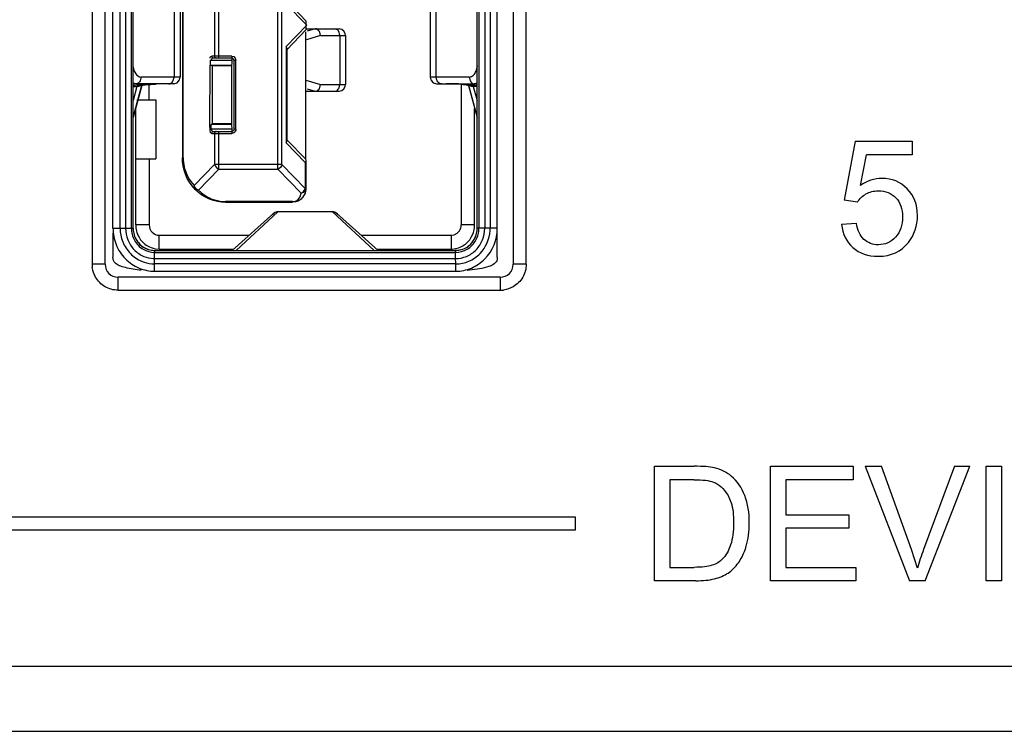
# Model space of a CAD drawing. Header units: inches. Extents: x 0 to 17, y 0 to 11.
# Tile 42 of 55: x 12.561 to 12.92, y 5.205 to 5.464. Entities that reach past the tile are written whole.
import ezdxf

# ---------------------------------------------------------------- set-up
doc = ezdxf.new("R2010")
doc.units = ezdxf.units.IN
doc.header["$LTSCALE"] = 0.935
doc.header["$MEASUREMENT"] = 0
doc.layers.get('0').update_dxf_attribs({"linetype": 'CONTINUOUS'})

msp = doc.modelspace()

# ---------------------------------------------------------------- linework, layer by layer
at = {"color": 6, "linetype": 'Continuous'}
for p, q in [((12.5873681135, 5.7009709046), (12.5873681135, 5.374991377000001)), ((12.5920925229, 5.374991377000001), (12.5920925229, 5.7009709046)), ((12.5949793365, 5.3881565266), (12.5949793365, 5.7038046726)), ((12.7409090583, 5.7009709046), (12.7409090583, 5.374991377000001)), ((12.7456334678, 5.374991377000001), (12.7456334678, 5.7009709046)), ((12.5975877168, 5.3881565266), (12.5975877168, 5.6881152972)), ((12.5995856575, 5.688113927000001), (12.5995856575, 5.388157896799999)), ((12.6016639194, 5.6881153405), (12.6016639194, 5.3881564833)), ((12.60232975, 5.3881592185), (12.60232975, 5.6881126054)), ((12.6550297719, 5.409687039), (12.6550297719, 5.6664210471)), ((12.6202733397, 5.6623037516), (12.6202733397, 5.413804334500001)), ((12.6205478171, 5.413804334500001), (12.6205478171, 5.6623037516)), ((12.6565739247, 5.4113915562), (12.6565739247, 5.6647165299)), ((12.7277572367, 5.388156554), (12.7277575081, 5.5479087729)), ((12.7284231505, 5.5479087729), (12.7284229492, 5.3881565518)), ((12.7305014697, 5.5479087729), (12.7305013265, 5.3881565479)), ((12.7324772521, 5.5479087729), (12.7324988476, 5.3881565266)), ((12.7351068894, 5.3881565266), (12.7351068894, 5.5479087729)), ((12.617257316, 5.4813367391), (12.617257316, 5.443266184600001)), ((12.6194777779, 5.4813368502), (12.6194777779, 5.4432661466)), ((12.7106090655, 5.4813370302), (12.7106090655, 5.4432661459)), ((12.7128289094, 5.443266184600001), (12.7128289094, 5.4813367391)), ((12.6319884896, 5.4733289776), (12.6319884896, 5.450946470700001)), ((12.6335326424, 5.450196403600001), (12.6335326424, 5.4740790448)), ((12.6656283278, 5.4621377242), (12.6581544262, 5.4698580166)), ((12.658489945, 5.470911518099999), (12.6653493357, 5.463825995)), ((12.6581544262, 5.4544174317), (12.6656283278, 5.4621377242)), ((12.6653493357, 5.460449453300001), (12.658489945, 5.4533639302)), ((12.6653493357, 5.463825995), (12.6653493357, 5.460449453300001)), ((12.6653493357, 5.413215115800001), (12.6653493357, 5.4597174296)), ((12.6581544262, 5.4544174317), (12.6581544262, 5.4192471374)), ((12.658489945, 5.4536245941), (12.6581544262, 5.4544174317)), ((12.658489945, 5.420039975), (12.658489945, 5.4536245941)), ((12.638336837, 5.450946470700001), (12.6309910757, 5.450946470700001)), ((12.638336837, 5.450196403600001), (12.6315990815, 5.450196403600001)), ((12.638336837, 5.450946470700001), (12.6383368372, 5.449446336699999)), ((12.638336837, 5.450946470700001), (12.6390310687, 5.4507535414)), ((12.6390310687, 5.4507535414), (12.6395562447, 5.4502090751)), ((12.6395562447, 5.4502090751), (12.6397541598, 5.449446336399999)), ((12.6302456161, 5.4476572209), (12.6301424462, 5.4260073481)), ((12.6303487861, 5.449446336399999), (12.6303487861, 5.4476572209)), ((12.6303487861, 5.449446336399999), (12.638336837, 5.449446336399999)), ((12.6303487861, 5.4476572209), (12.6382193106, 5.4476572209)), ((12.631245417, 5.447440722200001), (12.6311749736, 5.4476572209)), ((12.6382193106, 5.4476572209), (12.6381488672, 5.447440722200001)), ((12.6382780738, 5.4482535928), (12.6382193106, 5.4476572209)), ((12.638336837, 5.449446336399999), (12.6382780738, 5.4482535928)), ((12.6390454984, 5.449446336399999), (12.6390454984, 5.424218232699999)), ((12.6390454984, 5.449446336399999), (12.6397541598, 5.449446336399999)), ((12.6397541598, 5.424218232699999), (12.6397541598, 5.449446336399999)), ((12.7274980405, 5.445795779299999), (12.7278534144, 5.4473932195)), ((12.603693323, 5.4439328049), (12.6046723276, 5.4433394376)), ((12.6046723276, 5.4433394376), (12.6051624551, 5.443266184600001)), ((12.619476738, 5.443266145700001), (12.6051624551, 5.443266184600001)), ((12.6169584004, 5.4419873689), (12.617257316, 5.443266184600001)), ((12.6192735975, 5.442246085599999), (12.6194757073, 5.4432661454)), ((12.7249237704, 5.443266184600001), (12.7106090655, 5.4432661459)), ((12.7130732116, 5.4421142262), (12.7128291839, 5.443266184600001)), ((12.6033977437, 5.440791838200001), (12.6022900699, 5.441057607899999)), ((12.6053997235, 5.4401438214), (12.6023288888, 5.428834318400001)), ((12.6023297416, 5.4398435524), (12.6037297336, 5.4398435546)), ((12.6171924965, 5.440791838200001), (12.60232975, 5.440791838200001)), ((12.6055047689, 5.440159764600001), (12.60232975, 5.428466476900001)), ((12.603729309, 5.439842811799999), (12.60232975, 5.4347169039)), ((12.6037297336, 5.4398435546), (12.6039408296, 5.439901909)), ((12.6039408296, 5.439901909), (12.6041833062, 5.4399592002)), ((12.6045627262, 5.4399946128), (12.6041833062, 5.4399592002)), ((12.6044652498, 5.439970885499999), (12.6045588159, 5.4399937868)), ((12.6052346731, 5.4402930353), (12.6045609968, 5.4399952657)), ((12.6071663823, 5.4404119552), (12.6104619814, 5.440714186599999)), ((12.6081469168, 5.434934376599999), (12.6081469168, 5.440791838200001)), ((12.617203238, 5.440791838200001), (12.6184094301, 5.4411691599)), ((12.6184094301, 5.4411691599), (12.6192735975, 5.442246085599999)), ((12.7129496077, 5.440791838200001), (12.7277573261, 5.440791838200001)), ((12.7202891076, 5.4407660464), (12.7179848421, 5.440791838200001)), ((12.7221325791, 5.4405033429), (12.7194946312, 5.440721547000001)), ((12.721939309, 5.440791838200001), (12.721939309, 5.3893845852)), ((12.7245760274, 5.4401797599), (12.7277573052, 5.4284634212)), ((12.7259029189, 5.4399592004), (12.72461482, 5.4401794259)), ((12.7277573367, 5.428834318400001), (12.7246815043, 5.4401622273)), ((12.724851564, 5.4402930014), (12.725520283, 5.4399969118)), ((12.7278416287, 5.4400905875), (12.725041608, 5.440466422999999)), ((12.7255199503, 5.439995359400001), (12.7259029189, 5.4399592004)), ((12.72614137, 5.4399046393), (12.7259029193, 5.4399592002)), ((12.7263564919, 5.439843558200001), (12.72614137, 5.4399046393)), ((12.7277573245, 5.4398429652), (12.7263564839, 5.4398427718)), ((12.7263564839, 5.4398427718), (12.7277573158, 5.4347133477)), ((12.7278278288, 5.4410729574), (12.7266890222, 5.4407918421)), ((12.603247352, 5.3893845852), (12.603247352, 5.431845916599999)), ((12.6037288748, 5.434934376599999), (12.6105966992, 5.434934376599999)), ((12.6105966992, 5.434934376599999), (12.6105966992, 5.413424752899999)), ((12.7268388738, 5.3893845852), (12.7268388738, 5.4318459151)), ((12.6301424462, 5.4260073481), (12.6302456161, 5.423843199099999)), ((12.630750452, 5.424218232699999), (12.630750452, 5.4260073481)), ((12.6382193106, 5.4260073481), (12.630750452, 5.4260073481)), ((12.6311749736, 5.4260073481), (12.631245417, 5.426223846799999)), ((12.6381488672, 5.426223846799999), (12.6382193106, 5.4260073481)), ((12.6382193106, 5.4260073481), (12.638336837, 5.424218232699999)), ((12.638336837, 5.424218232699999), (12.630750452, 5.424218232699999)), ((12.6309910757, 5.422718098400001), (12.638336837, 5.422718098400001)), ((12.6315990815, 5.423468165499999), (12.638336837, 5.423468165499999)), ((12.6319884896, 5.422718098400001), (12.6319884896, 5.4113915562)), ((12.6335326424, 5.409687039), (12.6335326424, 5.423468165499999)), ((12.6383368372, 5.4242182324), (12.638336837, 5.422718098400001)), ((12.6390778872, 5.4229409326), (12.638336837, 5.422718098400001)), ((12.6397541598, 5.424218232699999), (12.6390454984, 5.424218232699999)), ((12.6581544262, 5.4192471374), (12.658489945, 5.420039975)), ((12.6650748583, 5.4120985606), (12.6581544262, 5.4192471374)), ((12.658489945, 5.4203006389), (12.6651249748, 5.413446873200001)), ((12.6202733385, 5.413804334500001), (12.6205478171, 5.413804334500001)), ((12.603247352, 5.413424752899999), (12.6105966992, 5.413424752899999)), ((12.6081469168, 5.413424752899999), (12.6081469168, 5.3893845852)), ((12.6246001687, 5.4037595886), (12.6319884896, 5.4113915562)), ((12.6565739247, 5.4113915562), (12.6319884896, 5.4113915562)), ((12.6565739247, 5.4113915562), (12.6650748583, 5.402610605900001)), ((12.6652808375, 5.4125079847), (12.6650748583, 5.4120985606)), ((12.6650748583, 5.4120985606), (12.6650748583, 5.402610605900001)), ((12.6653493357, 5.4128840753), (12.6652808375, 5.4125079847)), ((12.6653493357, 5.4128990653), (12.6653493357, 5.402669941)), ((12.6335326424, 5.409687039), (12.6261449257, 5.402055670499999)), ((12.6335326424, 5.409687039), (12.6550297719, 5.409687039)), ((12.663528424, 5.400907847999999), (12.6550297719, 5.409687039)), ((12.6249361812, 5.402997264), (12.6246001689, 5.4037595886)), ((12.6631969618, 5.3995596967), (12.6635279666, 5.400907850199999)), ((12.6644515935, 5.401139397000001), (12.663528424, 5.4009078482)), ((12.6650226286, 5.4008995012), (12.6641040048, 5.3993010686)), ((12.6647373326, 5.401849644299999), (12.6650735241, 5.402611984)), ((12.6653482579, 5.4025637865), (12.6650377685, 5.4008939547)), ((12.6650748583, 5.402669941), (12.6653493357, 5.402669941)), ((12.635951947, 5.397883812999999), (12.635951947, 5.397608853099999)), ((12.6604497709, 5.397883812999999), (12.635951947, 5.397883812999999)), ((12.635951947, 5.397608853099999), (12.6604497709, 5.397608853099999)), ((12.6604497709, 5.397608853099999), (12.6604497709, 5.397883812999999)), ((12.6616253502, 5.397756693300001), (12.6604497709, 5.397608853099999)), ((12.6624689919, 5.3980586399), (12.6616253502, 5.397756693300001)), ((12.6384309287, 5.3800587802), (12.6535945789, 5.393583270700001)), ((12.6550674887, 5.3941613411), (12.6398934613, 5.3800587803)), ((12.6531225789, 5.3929911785), (12.6535945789, 5.393583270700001)), ((12.6550674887, 5.3941613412), (12.6550674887, 5.3942318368)), ((12.6750187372, 5.3941613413), (12.6550674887, 5.3941613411)), ((12.6750187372, 5.3941613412), (12.6750187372, 5.394229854)), ((12.6901927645, 5.380058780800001), (12.6750187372, 5.3941613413)), ((12.6761120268, 5.393926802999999), (12.6750675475, 5.3942312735)), ((12.6766816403, 5.393337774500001), (12.6761120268, 5.393926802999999)), ((12.6904293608, 5.3811250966), (12.6764606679, 5.393610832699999)), ((12.6764606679, 5.393610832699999), (12.6769652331, 5.392987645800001)), ((12.6081469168, 5.3893845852), (12.603247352, 5.3893845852)), ((12.6081469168, 5.3893845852), (12.6084300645, 5.387929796)), ((12.7268388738, 5.3893845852), (12.721939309, 5.3893845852)), ((12.7267830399, 5.3884456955), (12.7268388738, 5.3893845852)), ((12.5949793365, 5.3881565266), (12.6016639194, 5.3881564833)), ((12.5949793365, 5.3863854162), (12.5949793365, 5.377529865)), ((12.6016639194, 5.3881564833), (12.6023297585, 5.3881592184)), ((12.6084300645, 5.387929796), (12.608796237, 5.3872300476)), ((12.6111396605, 5.3856651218), (12.6118215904, 5.385588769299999)), ((12.6118215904, 5.3805276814), (12.6118215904, 5.385588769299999)), ((12.6118215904, 5.385588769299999), (12.6446570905, 5.385588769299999)), ((12.685430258, 5.385588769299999), (12.7182646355, 5.385588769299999)), ((12.7182646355, 5.385588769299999), (12.7193509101, 5.3857778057)), ((12.7182646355, 5.385588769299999), (12.7182646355, 5.3805276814)), ((12.7193509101, 5.3857778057), (12.7204200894, 5.3863324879)), ((12.7204200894, 5.3863324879), (12.7212899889, 5.3872300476)), ((12.7351068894, 5.3881565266), (12.7277572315, 5.3881565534)), ((12.7351068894, 5.377529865), (12.7351068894, 5.3863854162)), ((12.7254004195, 5.3823658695), (12.7266869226, 5.3840709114)), ((12.6101716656, 5.3800587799), (12.6101679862, 5.379334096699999)), ((12.6101679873, 5.3724671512), (12.6101679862, 5.379334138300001)), ((12.6101679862, 5.379334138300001), (12.7199193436, 5.379334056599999)), ((12.6101716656, 5.3800587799), (12.7199172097, 5.3800587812)), ((12.6103618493, 5.380673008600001), (12.6118215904, 5.3805276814)), ((12.6118215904, 5.3805276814), (12.6389617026, 5.3805276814)), ((12.6916446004, 5.380058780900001), (12.6904293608, 5.3811250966)), ((12.6911102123, 5.3805276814), (12.7182646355, 5.3805276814)), ((12.7198725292, 5.3800609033), (12.719778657, 5.380064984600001)), ((12.7198689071, 5.380061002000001), (12.7198275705, 5.3800624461)), ((12.7199182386, 5.3724671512), (12.7199172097, 5.3800587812)), ((12.7203548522, 5.380072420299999), (12.7199177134, 5.3800587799)), ((12.7199182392, 5.3800587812), (12.7203626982, 5.3801121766)), ((12.7216985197, 5.3802724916), (12.7213515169, 5.380197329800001)), ((12.5920925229, 5.374991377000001), (12.5873681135, 5.374991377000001)), ((12.6101679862, 5.3770719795), (12.7199182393, 5.3770719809)), ((12.7199182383, 5.375120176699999), (12.6101679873, 5.3751201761)), ((12.7456334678, 5.374991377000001), (12.7409090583, 5.374991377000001)), ((12.6101679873, 5.3724671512), (12.7199182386, 5.3724671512)), ((12.7286251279, 5.373350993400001), (12.7241449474, 5.3727522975)), ((12.5968169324, 5.3655425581), (12.5968169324, 5.3702669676)), ((12.7361846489, 5.3702669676), (12.5968169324, 5.3702669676)), ((12.7361846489, 5.3702669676), (12.7361846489, 5.3655425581)), ((12.5968169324, 5.3655425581), (12.7361846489, 5.3655425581)), ((15.9803149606, 5.2283055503), (11.0196850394, 5.2283055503)), ((11.0244094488, 5.204683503), (15.9755905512, 5.204683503))]:
    msp.add_line(p, q, dxfattribs=at)
at = {"color": 7, "linetype": 'Continuous'}
for p, q in [((12.6655434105, 5.4608724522), (12.67742161, 5.4608724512)), ((12.6687348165, 5.4608724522), (12.6657553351, 5.4599781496)), ((12.6767891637, 5.4605212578), (12.6758559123, 5.4608724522)), ((12.6706624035, 5.458398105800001), (12.6655016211, 5.4568490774)), ((12.6706624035, 5.458398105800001), (12.6703507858, 5.4596605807)), ((12.6706624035, 5.458398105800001), (12.6796950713, 5.458398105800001)), ((12.6776692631, 5.458398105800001), (12.6776692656, 5.440571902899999)), ((12.6796950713, 5.458398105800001), (12.6796950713, 5.440571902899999)), ((12.631245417, 5.426223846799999), (12.631245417, 5.447440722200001)), ((12.631245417, 5.447440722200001), (12.6381488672, 5.447440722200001)), ((12.6381488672, 5.447440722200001), (12.6381488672, 5.426223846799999)), ((12.6653493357, 5.4421666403), (12.6706624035, 5.440571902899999)), ((12.6657553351, 5.4389918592), (12.6687348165, 5.4380975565)), ((12.6704086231, 5.4394379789), (12.6706624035, 5.440571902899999)), ((12.6706624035, 5.440571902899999), (12.6796950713, 5.440571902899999)), ((12.6774093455, 5.4392887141), (12.6776692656, 5.440571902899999)), ((12.6795811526, 5.439805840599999), (12.6796928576, 5.440571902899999)), ((12.6655434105, 5.4380975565), (12.6774209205, 5.438097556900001)), ((12.6381488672, 5.426223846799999), (12.631245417, 5.426223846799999)), ((12.8656017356, 5.4198526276), (12.8615765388, 5.3983849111)), ((12.8656017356, 5.4198526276), (12.8863111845, 5.4198526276)), ((12.8863111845, 5.4198526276), (12.8863111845, 5.414951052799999)), ((12.8674678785, 5.4036833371), (12.8696954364, 5.414951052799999)), ((12.8863111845, 5.414951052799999), (12.8696954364, 5.414951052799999)), ((12.6651248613, 5.4134467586), (12.6653493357, 5.4128990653)), ((12.6651249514, 5.413446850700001), (12.6653493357, 5.4128841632)), ((12.8664190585, 5.3976856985), (12.8615765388, 5.3983849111)), ((12.8606434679, 5.3895762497), (12.8660103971, 5.3899849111)), ((12.7924524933, 5.2595787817), (12.7924524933, 5.301344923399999)), ((12.7924524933, 5.301344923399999), (12.8068430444, 5.301344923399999)), ((12.8346958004, 5.2595787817), (12.8346958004, 5.301344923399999)), ((12.8346958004, 5.301344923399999), (12.8648540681, 5.301344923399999)), ((12.8648540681, 5.301344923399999), (12.8648540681, 5.2964457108)), ((12.8692477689, 5.301344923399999), (12.8853863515, 5.2595787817)), ((12.8692477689, 5.301344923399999), (12.8752359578, 5.301344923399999)), ((12.8860855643, 5.2709929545), (12.8752359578, 5.301344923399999)), ((12.9017776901, 5.301344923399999), (12.8905194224, 5.270992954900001)), ((12.8911312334, 5.2595787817), (12.9074162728, 5.301344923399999)), ((12.9017776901, 5.301344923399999), (12.9074162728, 5.301344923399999)), ((12.9133288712, 5.2595787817), (12.9133288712, 5.301344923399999)), ((12.9133288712, 5.301344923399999), (12.9188682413, 5.301344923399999)), ((12.9188682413, 5.301344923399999), (12.9188682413, 5.2595787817)), ((12.7979942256, 5.2964457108), (12.7979942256, 5.2644779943)), ((12.8067556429, 5.2964457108), (12.7979942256, 5.2964457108)), ((12.8402375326, 5.2964457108), (12.8402375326, 5.2836118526)), ((12.8648540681, 5.2964457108), (12.8402375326, 5.2964457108)), ((12.8191217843, 5.2908638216), (12.8203643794, 5.2880099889)), ((12.2243584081, 5.2828748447), (12.7635144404, 5.2828748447)), ((12.7635144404, 5.2828748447), (12.7635144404, 5.2780748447)), ((12.8402375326, 5.2836118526), (12.8632784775, 5.2836118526)), ((12.8632784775, 5.2836118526), (12.8632784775, 5.27871264)), ((12.7635144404, 5.2780748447), (12.2243584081, 5.2780748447)), ((12.8402375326, 5.27871264), (12.8402375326, 5.2644779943)), ((12.8632784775, 5.27871264), (12.8402375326, 5.27871264)), ((12.8882729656, 5.2641567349), (12.8860855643, 5.2709929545)), ((12.7979942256, 5.2644779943), (12.806899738, 5.2644779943)), ((12.8402375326, 5.2644779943), (12.8658438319, 5.2644779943)), ((12.8658438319, 5.2644779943), (12.8658438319, 5.2595787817)), ((12.8075233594, 5.2595787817), (12.7924524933, 5.2595787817)), ((12.8658438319, 5.2595787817), (12.8346958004, 5.2595787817)), ((12.8911312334, 5.2595787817), (12.8853863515, 5.2595787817)), ((12.9188682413, 5.2595787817), (12.9133288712, 5.2595787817))]:
    msp.add_line(p, q, dxfattribs=at)
for points in [[(12.6796928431, 5.458398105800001), (12.6795872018, 5.459143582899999), (12.6791818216, 5.4599611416), (12.6784422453, 5.460607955), (12.67742161, 5.4608724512)], [(12.6774194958, 5.4380975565), (12.6784242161, 5.4383522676), (12.6791668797, 5.4389890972), (12.6795811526, 5.439805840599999)]]:
    msp.add_lwpolyline(points, dxfattribs=at)
at = {"color": 6, "linetype": 'Continuous'}
for points in [[(12.7106105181, 5.4432661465), (12.7108113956, 5.442249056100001), (12.7116755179, 5.4411700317), (12.7128824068, 5.4407918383)], [(12.6037288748, 5.4398435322), (12.6042780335, 5.439914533), (12.6044652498, 5.439970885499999)], [(12.7255199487, 5.4399953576), (12.7256000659, 5.4399766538), (12.7256346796, 5.4399664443), (12.7258720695, 5.4398988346), (12.7263574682, 5.439843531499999)], [(12.6550674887, 5.3942318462), (12.6539768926, 5.3939284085), (12.6531316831, 5.3930544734)]]:
    msp.add_lwpolyline(points, dxfattribs=at)
for centre, radius, start, end in [((12.6089690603, 5.399876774), 0.0407721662, 98.3815080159, 99.49200369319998), ((12.6100125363, 5.392645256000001), 0.0480785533, 95.8120913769, 98.35557400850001), ((12.6129433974, 5.3916119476), 0.0491344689, 98.84457249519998, 100.2700624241), ((12.6106347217, 5.3867148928), 0.0540414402, 95.07619520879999, 95.8316432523), ((12.6145501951, 5.381415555), 0.0594566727, 97.1338735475, 98.86379695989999), ((12.6110203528, 5.382271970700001), 0.0585010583, 93.5824704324, 95.0673872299), ((12.6114829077, 5.3749569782), 0.0658306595, 91.4652265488, 93.5864501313), ((12.6118872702, 5.3563935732), 0.08439836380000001, 89.9456897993, 91.4174064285), ((12.6132494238, 5.387870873), 0.05291678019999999, 91.1132914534, 93.0195079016), ((12.6135973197, 5.3740882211), 0.0667036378, 89.95485331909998, 91.1820442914), ((12.7165189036, 5.3715184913), 0.0692733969, 88.85987941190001, 90.0681856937), ((12.7169429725, 5.3913008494), 0.0494865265, 87.04436438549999, 88.89503561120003), ((12.7186151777, 5.3752237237), 0.065563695, 86.40633161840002, 88.5370022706), ((12.715549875, 5.3803953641), 0.0604673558, 81.7089900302, 83.75017911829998), ((12.7190539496, 5.3821212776), 0.058652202, 84.946119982, 86.4117716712), ((12.7194695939, 5.3868983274), 0.0538571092, 84.06159758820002, 84.93889233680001), ((12.7159175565, 5.3828109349), 0.0580240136, 81.3794039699, 81.72430646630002), ((12.7202444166, 5.3880415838), 0.0122549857, 356.3866843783, 0.5375548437), ((12.6104697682, 5.388065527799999), 0.0081199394, 209.4884800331, 223.0519893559), ((12.6102423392, 5.387863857), 0.0078160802, 223.1098214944, 239.7131254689), ((12.7198430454, 5.387866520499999), 0.0078193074, 300.5236709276, 315.293901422), ((12.5963135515, 5.3749351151), 0.0089456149, 179.6396456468, 187.3963796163), ((12.5968169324, 5.374991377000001), 0.0047244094, 180, 270), ((12.6102166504, 5.387446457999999), 0.0149778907, 224.3150216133, 247.4410481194), ((12.6101330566, 5.3866822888), 0.0115621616, 265.2981369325, 270.1730982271), ((12.6101566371, 5.386792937), 0.0097209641, 266.6254671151, 270.0668920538), ((12.7198702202, 5.3874458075), 0.0149769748, 292.7659264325, 315.7139901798), ((12.7361846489, 5.374991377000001), 0.0047244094, 270, 360), ((12.7362409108, 5.3744879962), 0.0089456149, 269.6396456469, 277.3963796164)]:
    msp.add_arc(centre, radius, start, end, dxfattribs=at)
at = {"color": 7, "linetype": 'Continuous'}
for centre, radius, start, end in [((12.7989975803, 5.280351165), 0.0280724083, 340.2866203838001, 343.2413294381), ((12.969088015, 5.2413872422), 0.0839614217, 159.3529094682, 164.2649145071)]:
    msp.add_arc(centre, radius, start, end, dxfattribs=at)
for points, knots in [([(12.6703507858, 5.4596605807), (12.6702671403, 5.4598350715), (12.6699190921, 5.4604266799), (12.6692330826, 5.460872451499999), (12.6687348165, 5.4608724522)], [0, 0, 0, 0, 0.2797224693, 1, 1, 1, 1]), ([(12.6687348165, 5.4380975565), (12.6692638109, 5.438097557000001), (12.6699877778, 5.438602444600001), (12.6703281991, 5.439247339), (12.6704086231, 5.4394379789)], [0, 0, 0, 0, 0.7188361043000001, 1, 1, 1, 1]), ([(12.6758559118, 5.4380975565), (12.6763403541, 5.438097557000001), (12.6770121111, 5.438531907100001), (12.6773334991, 5.4391172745), (12.6774093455, 5.4392887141)], [0, 0, 0, 0, 0.7209926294, 1, 1, 1, 1])]:
    msp.add_open_spline(points, degree=3, knots=knots, dxfattribs=at)
for points in [[(12.6776692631, 5.458398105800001), (12.6776734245, 5.4591642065), (12.677385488, 5.4600402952), (12.6767891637, 5.4605212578)], [(12.8753340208, 5.4063195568), (12.8725915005, 5.406319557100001), (12.8699670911, 5.405443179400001), (12.8674678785, 5.4036833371)], [(12.8845395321, 5.402528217), (12.8820426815, 5.405055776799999), (12.8789694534, 5.4063195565), (12.8753340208, 5.4063195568)], [(12.8664190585, 5.3976856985), (12.8671773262, 5.398890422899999), (12.8682072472, 5.399873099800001), (12.8695206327, 5.4006313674)], [(12.8695206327, 5.4006313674), (12.8708411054, 5.401389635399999), (12.8723292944, 5.401769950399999), (12.8739922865, 5.401769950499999)], [(12.8739922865, 5.401769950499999), (12.8766663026, 5.401769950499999), (12.8788135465, 5.4009219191), (12.8804387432, 5.3992305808)], [(12.8804387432, 5.3992305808), (12.8820615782, 5.397539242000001), (12.8828694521, 5.3952360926), (12.8828694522, 5.3923093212)], [(12.8882930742, 5.392786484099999), (12.8882930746, 5.3967526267), (12.8870387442, 5.399998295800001), (12.8845395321, 5.402528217)], [(12.8828694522, 5.3923093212), (12.8828694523, 5.3892360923), (12.8820214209, 5.3867675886), (12.8803300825, 5.384901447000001)], [(12.8849977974, 5.382985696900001), (12.8871946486, 5.385737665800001), (12.888293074, 5.3890045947), (12.8882930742, 5.392786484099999)], [(12.8606434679, 5.3895762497), (12.8609836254, 5.3860589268), (12.8623560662, 5.3832384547), (12.8647560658, 5.381110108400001)], [(12.8687718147, 5.3840841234), (12.8673332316, 5.385406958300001), (12.8664096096, 5.387369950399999), (12.8660103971, 5.3899849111)], [(12.8803300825, 5.384901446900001), (12.8786292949, 5.3830447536), (12.8765387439, 5.3821116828), (12.8740418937, 5.3821116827)], [(12.8740418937, 5.3821116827), (12.8719702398, 5.3821116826), (12.8702103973, 5.382773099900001), (12.8687718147, 5.3840841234)], [(12.8740418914, 5.3779116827), (12.8786694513, 5.377911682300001), (12.8823237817, 5.379603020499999), (12.8849977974, 5.382985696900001)], [(12.8647560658, 5.381110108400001), (12.8671584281, 5.3789793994), (12.8702481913, 5.377911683), (12.8740418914, 5.3779116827)], [(12.8142792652, 5.30075201), (12.812569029, 5.3011512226), (12.8100887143, 5.301344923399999), (12.8068430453, 5.301344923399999)], [(12.8204044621, 5.2977567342), (12.8187131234, 5.2991953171), (12.8166721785, 5.3001968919), (12.8142792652, 5.30075201)], [(12.8067556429, 5.2964457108), (12.8100414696, 5.2964457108), (12.8124225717, 5.2961622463), (12.8139013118, 5.2955882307)], [(12.8139013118, 5.2955882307), (12.8159517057, 5.2947921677), (12.8176926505, 5.2932165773), (12.8191217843, 5.2908638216)], [(12.825343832, 5.2906205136), (12.8242548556, 5.2935189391), (12.8226107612, 5.2958905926), (12.8204044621, 5.2977567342)], [(12.8203643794, 5.2880099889), (12.8209668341, 5.2860229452), (12.8212690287, 5.2836104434), (12.8212690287, 5.2807724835)], [(12.8269855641, 5.2806850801), (12.8269855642, 5.2844079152), (12.8264422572, 5.2877244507), (12.825343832, 5.2906205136)], [(12.8212690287, 5.2807724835), (12.8212690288, 5.2776142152), (12.8209005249, 5.2749307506), (12.8201706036, 5.2727126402)], [(12.8258776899, 5.2722567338), (12.8266170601, 5.2747063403), (12.8269855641, 5.277515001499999), (12.8269855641, 5.2806850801)], [(12.8201706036, 5.2727126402), (12.8194430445, 5.2704968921), (12.81842021, 5.2687276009), (12.8171186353, 5.2674142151)], [(12.8230288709, 5.2661693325), (12.8239624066, 5.2674648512), (12.8247622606, 5.2690369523), (12.8254247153, 5.2708819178)], [(12.8171186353, 5.2674142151), (12.8161855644, 5.2664811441), (12.8149406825, 5.2657630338), (12.8133745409, 5.265245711)], [(12.8133745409, 5.265245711), (12.8118107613, 5.2647307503), (12.8096517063, 5.2644779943), (12.806899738, 5.2644779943)], [(12.8192186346, 5.262387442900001), (12.8205981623, 5.263301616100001), (12.8218619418, 5.2645653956), (12.8230288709, 5.2661693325)], [(12.8075233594, 5.2595787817), (12.8100509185, 5.2595787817), (12.8122855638, 5.2598126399), (12.8142414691, 5.260287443)], [(12.8142414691, 5.260287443), (12.8161855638, 5.2607646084), (12.8178485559, 5.2614638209), (12.8192186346, 5.262387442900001)]]:
    msp.add_open_spline(points, degree=3, dxfattribs=at)
at = {"color": 6, "linetype": 'Continuous'}
for points, knots in [([(12.6303487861, 5.450196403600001), (12.6303680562, 5.4503016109), (12.6305023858, 5.4505962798), (12.6307606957, 5.4509616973), (12.6309910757, 5.450946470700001)], [0, 0, 0, 0, 0.3165921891, 1, 1, 1, 1]), ([(12.6315990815, 5.450196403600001), (12.6314100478, 5.450196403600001), (12.6309762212, 5.4500859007), (12.6307737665, 5.4496641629), (12.630750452, 5.449446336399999)], [0, 0, 0, 0, 0.4631993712, 1, 1, 1, 1]), ([(12.6022332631, 5.4473893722), (12.6022749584, 5.4470352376), (12.602500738, 5.4458009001), (12.603039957, 5.4445601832), (12.603693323, 5.4439328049)], [0, 0, 0, 0, 0.282464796, 1, 1, 1, 1]), ([(12.6051624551, 5.443266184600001), (12.6051642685, 5.4426704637), (12.6049355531, 5.4415401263), (12.6038911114, 5.440791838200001), (12.6033977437, 5.440791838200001)], [0, 0, 0, 0, 0.5469914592, 1, 1, 1, 1]), ([(12.7249237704, 5.443266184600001), (12.7249227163, 5.4426704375), (12.7251506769, 5.4415402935), (12.7261951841, 5.4407918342), (12.7266884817, 5.440791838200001)], [0, 0, 0, 0, 0.547036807, 1, 1, 1, 1]), ([(12.7264048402, 5.4439443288), (12.7265213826, 5.444057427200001), (12.7269999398, 5.444599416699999), (12.7273180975, 5.4452673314), (12.7274980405, 5.445795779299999)], [0, 0, 0, 0, 0.22535261, 1, 1, 1, 1]), ([(12.6153890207, 5.4407918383), (12.6158765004, 5.4407916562), (12.6165486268, 5.441231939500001), (12.6168790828, 5.4418160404), (12.6169584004, 5.4419873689)], [0, 0, 0, 0, 0.7208275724, 1, 1, 1, 1]), ([(12.7146972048, 5.4407918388), (12.7141799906, 5.4407923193), (12.7134719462, 5.4412914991), (12.7131495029, 5.4419271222), (12.7130732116, 5.4421142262)], [0, 0, 0, 0, 0.7190779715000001, 1, 1, 1, 1]), ([(12.6302456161, 5.423843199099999), (12.6302723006, 5.4236975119), (12.630382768, 5.4232855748), (12.6306790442, 5.422697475), (12.6309910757, 5.422718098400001)], [0, 0, 0, 0, 0.3214049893, 1, 1, 1, 1]), ([(12.630750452, 5.424218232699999), (12.6307814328, 5.4240012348), (12.630971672, 5.4235766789), (12.6314099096, 5.423468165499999), (12.6315990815, 5.423468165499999)], [0, 0, 0, 0, 0.5367638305, 1, 1, 1, 1]), ([(12.6205477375, 5.4138043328), (12.6205538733, 5.4127029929), (12.6209867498, 5.4090456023), (12.6228110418, 5.4055957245), (12.6246001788, 5.4037596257)], [0, 0, 0, 0, 0.3005066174, 1, 1, 1, 1]), ([(12.6261450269, 5.4020556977), (12.6263340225, 5.4018613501), (12.6271499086, 5.401063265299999), (12.6280643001, 5.4003634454), (12.6288064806, 5.399909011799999)], [0, 0, 0, 0, 0.2375189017, 1, 1, 1, 1]), ([(12.6288064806, 5.399909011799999), (12.6290508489, 5.3997593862), (12.6301154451, 5.3991554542), (12.6312637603, 5.3987007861), (12.6321637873, 5.398440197)], [0, 0, 0, 0, 0.2341890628, 1, 1, 1, 1]), ([(12.6604497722, 5.3978837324), (12.6607950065, 5.3978851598), (12.6618998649, 5.3980797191), (12.662850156, 5.3988819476), (12.6631969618, 5.3995596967)], [0, 0, 0, 0, 0.3119904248, 1, 1, 1, 1]), ([(12.6641040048, 5.3993010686), (12.6640296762, 5.399213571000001), (12.6635600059, 5.3987007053), (12.6629766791, 5.3983097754), (12.6624625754, 5.3980725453)], [0, 0, 0, 0, 0.164948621, 1, 1, 1, 1]), ([(12.6023297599, 5.3881592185), (12.6023290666, 5.387550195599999), (12.6025670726, 5.3853453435), (12.6044292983, 5.382006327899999), (12.6076104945, 5.3802774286), (12.609631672, 5.380060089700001), (12.6101698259, 5.3800587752)], [0, 0, 0, 0, 0.1386814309, 0.5004445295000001, 0.8666066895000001, 1, 1, 1, 1]), ([(12.6023297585, 5.3881579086), (12.6023291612, 5.387549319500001), (12.6024857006, 5.3861002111), (12.6030039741, 5.3847706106), (12.6034017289, 5.3840684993)], [0, 0, 0, 0, 0.4213263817, 1, 1, 1, 1]), ([(12.6044700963, 5.3848682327), (12.6048255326, 5.3842345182), (12.6057128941, 5.383011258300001), (12.6069061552, 5.3821039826), (12.6075619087, 5.3817245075)], [0, 0, 0, 0, 0.485221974, 1, 1, 1, 1]), ([(12.7199172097, 5.3800587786), (12.72045512, 5.3800601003), (12.7224760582, 5.3802773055), (12.7256572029, 5.382005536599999), (12.7275195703, 5.3853438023), (12.7277578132, 5.3875480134), (12.7277572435, 5.388156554)], [0, 0, 0, 0, 0.1333576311, 0.4995919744, 0.8614030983, 1, 1, 1, 1]), ([(12.7225556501, 5.3817427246), (12.7231996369, 5.3821188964), (12.7243856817, 5.3830251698), (12.7252682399, 5.3842449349), (12.7256254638, 5.384884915)], [0, 0, 0, 0, 0.5085805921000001, 1, 1, 1, 1]), ([(12.7266869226, 5.3840709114), (12.7270837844, 5.3847720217), (12.7276013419, 5.3861003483), (12.7277578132, 5.3875480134), (12.7277572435, 5.388156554)], [0, 0, 0, 0, 0.5782895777, 1, 1, 1, 1]), ([(12.6003820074, 5.3839483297), (12.6009173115, 5.382589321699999), (12.6024863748, 5.380071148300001), (12.6049500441, 5.3784058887), (12.6062606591, 5.3778613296)], [0, 0, 0, 0, 0.5071859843, 1, 1, 1, 1]), ([(12.7238628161, 5.3778764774), (12.7251609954, 5.3784215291), (12.7276001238, 5.380077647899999), (12.7291590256, 5.382572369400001), (12.7296935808, 5.3839188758)], [0, 0, 0, 0, 0.4928634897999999, 1, 1, 1, 1]), ([(12.6063004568, 5.3811145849), (12.607005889, 5.3807025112), (12.6082787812, 5.3802057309), (12.609630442, 5.380060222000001), (12.6101679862, 5.3800587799)], [0, 0, 0, 0, 0.6011768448, 1, 1, 1, 1]), ([(12.5994845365, 5.3737733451), (12.5987311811, 5.373962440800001), (12.5974445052, 5.3743410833), (12.5958519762, 5.3751762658), (12.5950603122, 5.376348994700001), (12.5949793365, 5.377153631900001), (12.5949793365, 5.377529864)], [0, 0, 0, 0, 0.3643668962, 0.6304182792, 0.8235069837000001, 1, 1, 1, 1]), ([(12.7329617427, 5.3745492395), (12.7326632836, 5.3744154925), (12.7312560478, 5.3738841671), (12.729780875, 5.373561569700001), (12.7286251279, 5.373350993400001)], [0, 0, 0, 0, 0.2177720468, 1, 1, 1, 1]), ([(12.7351068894, 5.377529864), (12.7351068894, 5.3769777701), (12.7348464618, 5.3756102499), (12.7336382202, 5.374852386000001), (12.7329617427, 5.3745492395)], [0, 0, 0, 0, 0.4268580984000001, 1, 1, 1, 1])]:
    msp.add_open_spline(points, degree=3, knots=knots, dxfattribs=at)
for points in [[(12.6315990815, 5.450196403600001), (12.6312772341, 5.450196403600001), (12.6309910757, 5.4506246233), (12.6309910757, 5.450946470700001)], [(12.6319884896, 5.450946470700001), (12.6319884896, 5.4506246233), (12.632274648, 5.450196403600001), (12.6325964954, 5.450196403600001)], [(12.6390454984, 5.449446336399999), (12.6390454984, 5.449799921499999), (12.6386709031, 5.450196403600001), (12.638336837, 5.450196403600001)], [(12.7249237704, 5.443266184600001), (12.7254667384, 5.4432698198), (12.7260151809, 5.443566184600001), (12.7264048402, 5.4439443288)], [(12.6309910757, 5.422718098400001), (12.6309910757, 5.4230399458), (12.6312772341, 5.423468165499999), (12.6315990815, 5.423468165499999)], [(12.6325964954, 5.423468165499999), (12.632274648, 5.423468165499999), (12.6319884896, 5.4230399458), (12.6319884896, 5.422718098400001)], [(12.6390454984, 5.424218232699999), (12.6390552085, 5.4238174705), (12.638715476, 5.4234578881), (12.638336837, 5.423468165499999)], [(12.6397541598, 5.424218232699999), (12.639765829, 5.4237366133), (12.6394788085, 5.423208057), (12.6390778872, 5.4229409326)], [(12.6248965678, 5.4023203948), (12.6218162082, 5.4054845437), (12.6202733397, 5.409974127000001), (12.6202733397, 5.413804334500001)], [(12.6319884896, 5.4113915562), (12.632149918, 5.410642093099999), (12.6328092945, 5.409941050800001), (12.6335326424, 5.409687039)], [(12.6565739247, 5.4113915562), (12.6563951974, 5.410645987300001), (12.6557638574, 5.4099077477), (12.6550296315, 5.4096870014)], [(12.6246001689, 5.4037595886), (12.6244955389, 5.403281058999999), (12.6245549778, 5.4026712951), (12.6248966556, 5.4023203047)], [(12.6261449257, 5.402055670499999), (12.6256549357, 5.4021997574), (12.6252171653, 5.4025707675), (12.6249361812, 5.402997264)], [(12.635951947, 5.397608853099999), (12.6322689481, 5.397608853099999), (12.627956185, 5.3991775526), (12.6248965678, 5.4023203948)], [(12.6261449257, 5.402055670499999), (12.6257373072, 5.4019344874), (12.6251936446, 5.402015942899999), (12.6248969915, 5.402320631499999)], [(12.663528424, 5.400907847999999), (12.664017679, 5.4010547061), (12.6644557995, 5.4014234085), (12.6647373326, 5.401849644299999)], [(12.6653443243, 5.402568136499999), (12.6653356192, 5.4020066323), (12.6649455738, 5.4014065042), (12.6644515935, 5.401139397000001)], [(12.6321637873, 5.398440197), (12.6333897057, 5.3980852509), (12.6346756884, 5.3978890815), (12.6359519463, 5.3978837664)], [(12.6535945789, 5.393583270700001), (12.6539861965, 5.393936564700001), (12.6545400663, 5.3941639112), (12.6550674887, 5.3941613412)], [(12.6750187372, 5.3941613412), (12.675533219, 5.3941613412), (12.6760736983, 5.3939498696), (12.6764606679, 5.393610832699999)], [(12.603247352, 5.3893845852), (12.603247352, 5.387937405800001), (12.6036668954, 5.386300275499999), (12.6044700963, 5.3848682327)], [(12.7212899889, 5.3872300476), (12.7217063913, 5.387853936), (12.721939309, 5.3886345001), (12.721939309, 5.3893845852)], [(12.7256254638, 5.384884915), (12.7262535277, 5.3860101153), (12.7266451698, 5.387260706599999), (12.7267830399, 5.3884456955)], [(12.5949793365, 5.3881565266), (12.5949604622, 5.3860982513), (12.5953706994, 5.3840770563), (12.5961142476, 5.3822172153)], [(12.5975876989, 5.3881579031), (12.5975744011, 5.3864522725), (12.5979235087, 5.3847159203), (12.5985630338, 5.3831346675)], [(12.5995856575, 5.388157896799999), (12.5995734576, 5.3867298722), (12.5998586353, 5.3852770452), (12.6003820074, 5.3839483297)], [(12.6016639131, 5.3881564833), (12.6016511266, 5.386653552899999), (12.6020574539, 5.3851048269), (12.6027831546, 5.383788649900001)], [(12.608796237, 5.3872300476), (12.6093176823, 5.3864487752), (12.6102220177, 5.3858656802), (12.6111396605, 5.3856651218)], [(12.7272887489, 5.383760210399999), (12.7280225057, 5.3850802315), (12.7284345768, 5.3866364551), (12.7284230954, 5.3881466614)], [(12.7288157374, 5.378937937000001), (12.7309218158, 5.3811207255), (12.7322845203, 5.384242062), (12.7324750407, 5.387269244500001)], [(12.7296935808, 5.3839188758), (12.7302241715, 5.385255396), (12.7305135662, 5.3867186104), (12.7305013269, 5.3881565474)], [(12.7305916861, 5.376988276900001), (12.733360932, 5.3798275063), (12.7351458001, 5.3839132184), (12.7351068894, 5.3881565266)], [(12.5961142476, 5.3822172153), (12.596904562, 5.380240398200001), (12.5980714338, 5.378445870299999), (12.5994998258, 5.3769828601)], [(12.5985630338, 5.3831346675), (12.5991948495, 5.3815724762), (12.6001381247, 5.380100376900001), (12.6013140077, 5.3788933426)], [(12.6027831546, 5.383788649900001), (12.6035233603, 5.3824461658), (12.6046566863, 5.381256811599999), (12.6059793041, 5.3804816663)], [(12.6075619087, 5.3817245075), (12.6084517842, 5.3812095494), (12.6094180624, 5.3808558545), (12.6103618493, 5.380673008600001)], [(12.7182646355, 5.3805276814), (12.719638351, 5.3805276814), (12.7211888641, 5.3809443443), (12.7225556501, 5.3817427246)], [(12.7241149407, 5.3804857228), (12.7254257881, 5.3812553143), (12.7265502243, 5.3824316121), (12.7272887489, 5.383760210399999)], [(12.6013140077, 5.3788933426), (12.602463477, 5.3777134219), (12.6038754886, 5.376745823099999), (12.6053913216, 5.376101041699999)], [(12.6059793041, 5.3804816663), (12.6072261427, 5.379750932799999), (12.6087150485, 5.3793333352), (12.6101602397, 5.3793340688)], [(12.6062606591, 5.3778613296), (12.6073110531, 5.377424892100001), (12.6084489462, 5.377155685), (12.6095844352, 5.377088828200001)], [(12.7199182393, 5.3770719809), (12.7212601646, 5.3770701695), (12.7226255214, 5.3773569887), (12.7238628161, 5.3778764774)], [(12.7199193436, 5.379334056), (12.7213696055, 5.379332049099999), (12.7228642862, 5.3797514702), (12.7241149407, 5.3804857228)], [(12.7247269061, 5.3761150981), (12.7262487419, 5.376768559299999), (12.727665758, 5.3777460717), (12.7288157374, 5.378937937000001)], [(12.6053913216, 5.376101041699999), (12.6065904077, 5.3755909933), (12.6078865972, 5.3752655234), (12.6091852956, 5.3751590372)], [(12.7199182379, 5.375120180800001), (12.7215550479, 5.3751105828), (12.7232228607, 5.375469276), (12.7247269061, 5.3761150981)], [(12.7456334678, 5.374991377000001), (12.7456446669, 5.3733564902), (12.7451761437, 5.371670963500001), (12.744358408, 5.370255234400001)], [(12.5886220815, 5.3702919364), (12.5880123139, 5.371358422), (12.5876000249, 5.3725651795), (12.5874423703, 5.3737835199)], [(12.6052309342, 5.372823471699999), (12.603300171, 5.373026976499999), (12.6013675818, 5.373300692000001), (12.5994845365, 5.3737733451)], [(12.6044706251, 5.3736145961), (12.6062909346, 5.3728557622), (12.6082359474, 5.3724633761), (12.6101679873, 5.3724671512)], [(12.7199182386, 5.3724671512), (12.7218680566, 5.3724633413), (12.7238310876, 5.372863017), (12.7256658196, 5.3736356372)], [(12.5920807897, 5.3668176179), (12.5906657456, 5.367634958), (12.5894331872, 5.368873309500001), (12.5886220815, 5.3702919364)], [(12.744358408, 5.370255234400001), (12.7435410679, 5.368840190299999), (12.7423027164, 5.3676076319), (12.7408840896, 5.3667965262)], [(12.5968169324, 5.3655425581), (12.5951820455, 5.3655313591), (12.5934965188, 5.365999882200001), (12.5920807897, 5.3668176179)], [(12.7408840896, 5.3667965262), (12.7398176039, 5.3661867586), (12.7386108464, 5.3657744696), (12.7373925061, 5.365616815)]]:
    msp.add_open_spline(points, degree=3, dxfattribs=at)

doc.saveas('drawing.dxf')
